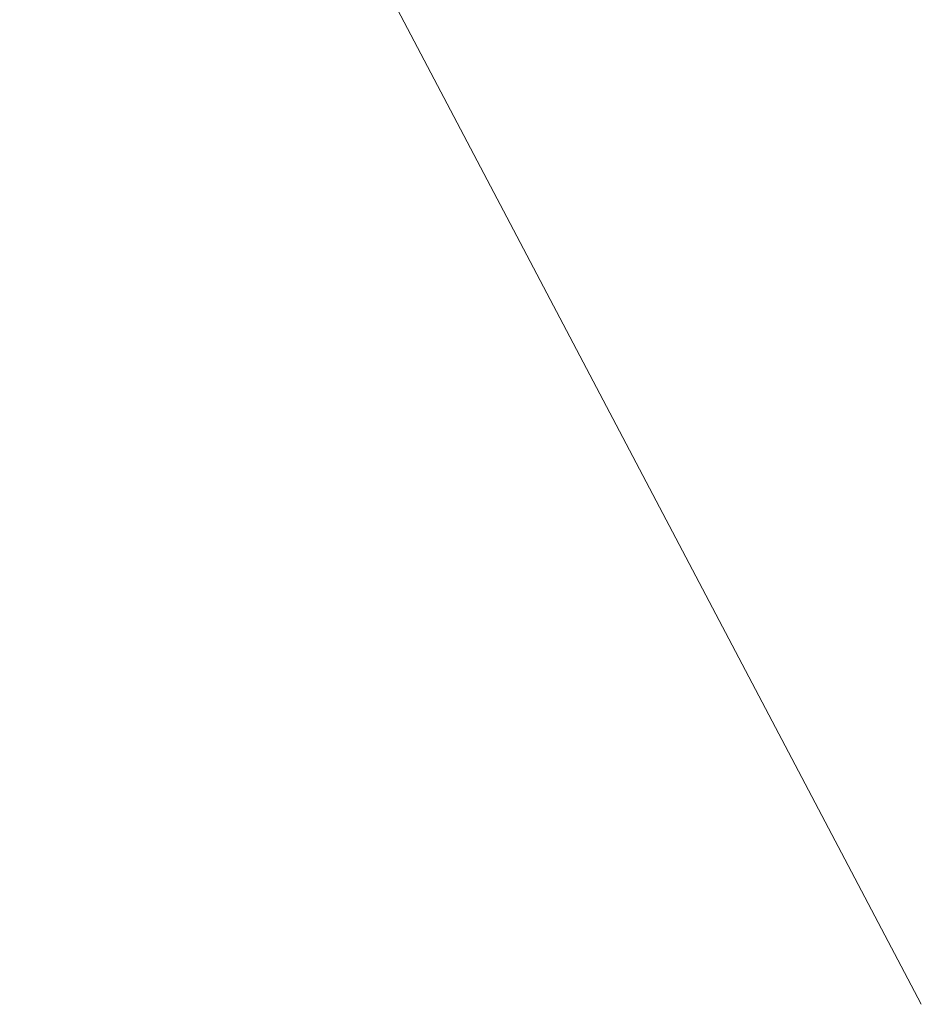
# Model space of a CAD drawing. Header units: metres. Extents: x 7408630 to 7411134, y 5569633 to 5570339.
# Tile 36 of 256: x 7410464 to 7410479, y 5569898 to 5569915. Entities that reach past the tile are written whole.
import ezdxf
from ezdxf.enums import TextEntityAlignment as Align

# ---------------------------------------------------------------- set-up
doc = ezdxf.new("R2010")
doc.units = ezdxf.units.M
doc.header["$MEASUREMENT"] = 0
for name, color, linetype, lineweight in [('0-osie-tx', 66, 'Continuous', 9), ('OPIS POM NOWE', 140, 'Continuous', 5), ('Opis_pom', 9, 'Continuous', 18)]:
    doc.layers.add(name, color=color, linetype=linetype, lineweight=lineweight)
doc.styles.add('ARIAL', font='tahoma.ttf')

# ---------------------------------------------------------------- blocks, each defined once
blk = doc.blocks.new('A$C142d3faa')
at = {"layer": '0-osie-tx'}
blk.add_lwpolyline([(-1181.77464, 4818.60619), (-1181.77464, 1554.0295)], dxfattribs=at)
at = {"layer": 'OPIS POM NOWE', "style": 'ARIAL'}
for tag, p in [('E1,4', (2085.45351, 1677.90272)), ('E1,4', (2642.56507, 1467.09858)), ('E1,4', (2887.55495, 1334.66914)), ('E1,1', (2346.15173, 945.30692)), ('E1,2', (2380.28977, 731.46058)), ('E1,4', (3248.92697, 423.56227)), ('E1,3', (2269.29047, 389.84746)), ('E1,5', (4145.39689, -41.41678))]:
    blk.add_attdef(tag, text='', height=23.936, dxfattribs=at).set_placement(p, align=Align.MIDDLE_CENTER)
at = {"layer": 'Opis_pom', "ltscale": 0.7, "style": 'ARIAL'}
for tag, p in [('B1,18', (784.17545, 4749.37691)), ('B1,21', (1474.16062, 4744.55225)), ('B1/17', (593.195, 4721.36004)), ('1,22', (2015.9973, 4715.61993)), ('1,23', (2643.87974, 4721.36004)), ('A1,1', (-123.27527, 4710.79271)), ('B1,19', (983.47704, 4684.25047)), ('B1,1', (2964.21389, 4687.19476)), ('A1,6', (-365.37937, 4657.22679)), ('A1,16', (198.20726, 4631.43636)), ('B1,20', (1267.19488, 4624.63245)), ('B1,3', (3298.01304, 4567.23582)), ('B1,4', (4545.10985, 4480.62225)), ('A1,5', (-782.1155, 4446.93269)), ('A1,2', (-186.91937, 4425.11232)), ('A1,15', (198.20726, 4391.00084)), ('B1,2', (2872.01208, 4302.45919)), ('A1,3', (-121.28956, 4150.90563)), ('B1,8', (2427.38319, 4053.12316)), ('B1,6', (4754.92624, 3940.33462)), ('A1,4', (-837.67923, 3920.77219)), ('B1,14', (401.20606, 3890.99898)), ('B1,13', (1255.28314, 3857.26479)), ('B1,10', (1961.59927, 3852.27607)), ('B1,5', (4487.88744, 3854.52406)), ('B1,9', (2126.78184, 3827.24689)), ('B1,7', (3203.17952, 3799.68363)), ('B1,11', (2118.65879, 3658.83867)), ('B1,12', (1949.47729, 3633.25719)), ('C1,2', (2894.60473, 3427.28336)), ('C1,3', (2160.24672, 3198.45588)), ('C1,1', (3129.25555, 2706.44899)), ('C1,4', (2077.33924, 2485.4131)), ('C1,5', (2131.38321, 2180.30979)), ('C1,10', (3196.04343, 2172.92088)), ('C1,9', (3215.99552, 1907.6342)), ('C1,6', (2168.07384, 1819.58528)), ('D0,18', (1348.65318, 1483.78164)), ('C1,8', (2890.19555, 1472.29709)), ('C1,7', (2247.74624, 1432.40489)), ('D,03', (680.14667, 1361.20684)), ('D0,15', (1769.82602, 1360.28568)), ('D,07', (301.65348, 1339.2086)), ('D0,6', (-189.6235, 1299.11733)), ('D0,8', (-573.60597, 1280.79442)), ('D0,4', (520.2942, 1181.60376)), ('D0,2', (1011.71883, 1184.66707)), ('D0,14', (1790.01141, 1156.00202)), ('D,05', (264.32997, 1077.69749)), ('D0,13', (1760.78024, 974.27002)), ('D0,09', (-770.07094, 944.55513)), ('D0,1', (999.98875, 928.60626)), ('D0,10', (-751.07239, 564.55801)), ('D0,11', (-751.07239, 336.73827)), ('D0,12', (198.7439, 306.39703))]:
    blk.add_attdef(tag, text='', height=11.968, dxfattribs=at).set_placement(p, align=Align.MIDDLE_CENTER)

msp = doc.modelspace()

# ---------------------------------------------------------------- block references
at = {"xscale": 0.01, "yscale": 0.01, "zscale": 0.01, "rotation": 27.75854060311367}
msp.add_blockref('A$C142d3faa', (7410496.7794, 5569889.66285), dxfattribs=at)

doc.saveas('drawing.dxf')
